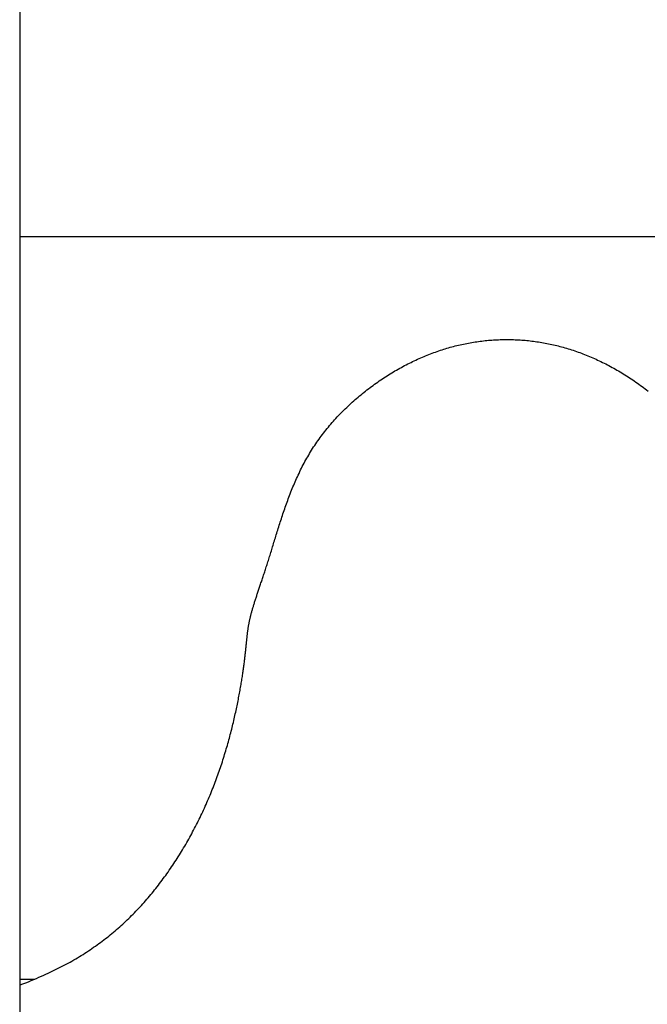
# Model space of a CAD drawing. Extents: x 0.9 to 11.8, y 2 to 7.2.
# Tile 7 of 18: x 4.9319 to 4.983, y 3.5625 to 3.6426. Entities that reach past the tile are written whole.
import ezdxf

# ---------------------------------------------------------------- set-up
doc = ezdxf.new("R2010")
doc.units = 0
doc.header["$MEASUREMENT"] = 0
doc.layers.get('0').update_dxf_attribs({"linetype": 'CONTINUOUS'})

msp = doc.modelspace()

# ---------------------------------------------------------------- linework, layer by layer
for p, q in [((4.931942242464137, 3.653672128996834), (4.93194224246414, 3.527571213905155)), ((4.969663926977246, 3.616445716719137), (4.969799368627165, 3.616460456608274)), ((4.969799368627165, 3.616460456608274), (4.969934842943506, 3.616474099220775)), ((4.969934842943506, 3.616474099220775), (4.970070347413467, 3.616486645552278)), ((4.970070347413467, 3.616486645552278), (4.970205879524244, 3.616498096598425)), ((4.970205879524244, 3.616498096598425), (4.970341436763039, 3.616508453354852)), ((4.970341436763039, 3.616508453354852), (4.970477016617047, 3.616517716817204)), ((4.970477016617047, 3.616517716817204), (4.97061261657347, 3.616525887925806)), ((4.97061261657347, 3.616525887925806), (4.970748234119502, 3.616532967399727)), ((4.970748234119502, 3.616532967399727), (4.970883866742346, 3.616538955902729)), ((4.970883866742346, 3.616538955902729), (4.971019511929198, 3.616543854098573)), ((4.971019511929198, 3.616543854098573), (4.971155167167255, 3.61654766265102)), ((4.971155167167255, 3.61654766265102), (4.971290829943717, 3.616550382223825)), ((4.971290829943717, 3.616550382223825), (4.971426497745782, 3.616552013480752)), ((4.971426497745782, 3.616552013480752), (4.971562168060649, 3.616552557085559)), ((4.971562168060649, 3.616552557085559), (4.971697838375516, 3.616552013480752)), ((4.971697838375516, 3.616552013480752), (4.971833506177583, 3.616550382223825)), ((4.971833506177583, 3.616550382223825), (4.971969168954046, 3.61654766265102)), ((4.971969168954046, 3.61654766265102), (4.972104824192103, 3.616543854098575)), ((4.972104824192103, 3.616543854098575), (4.972240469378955, 3.616538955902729)), ((4.972240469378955, 3.616538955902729), (4.972376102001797, 3.616532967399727)), ((4.972376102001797, 3.616532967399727), (4.972511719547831, 3.616525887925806)), ((4.972511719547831, 3.616525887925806), (4.972647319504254, 3.616517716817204)), ((4.972647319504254, 3.616517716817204), (4.972782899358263, 3.616508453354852)), ((4.972782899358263, 3.616508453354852), (4.972918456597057, 3.616498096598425)), ((4.972918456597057, 3.616498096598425), (4.973053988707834, 3.616486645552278)), ((4.973053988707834, 3.616486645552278), (4.973189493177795, 3.616474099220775)), ((4.973189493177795, 3.616474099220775), (4.973324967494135, 3.616460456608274)), ((4.973324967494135, 3.616460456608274), (4.973460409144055, 3.616445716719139)), ((4.966028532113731, 3.615629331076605), (4.966162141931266, 3.615674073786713)), ((4.966162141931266, 3.615674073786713), (4.966295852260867, 3.615717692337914)), ((4.966295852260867, 3.615717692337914), (4.966429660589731, 3.615760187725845)), ((4.966429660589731, 3.615760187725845), (4.966563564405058, 3.615801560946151)), ((4.966563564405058, 3.615801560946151), (4.966697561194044, 3.615841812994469)), ((4.966697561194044, 3.615841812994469), (4.966831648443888, 3.615880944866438)), ((4.966831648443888, 3.615880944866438), (4.966965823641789, 3.615918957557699)), ((4.966965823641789, 3.615918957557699), (4.967100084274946, 3.61595585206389)), ((4.967100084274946, 3.61595585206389), (4.967234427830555, 3.615991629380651)), ((4.967234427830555, 3.615991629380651), (4.967368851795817, 3.616026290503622)), ((4.967368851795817, 3.616026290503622), (4.967503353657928, 3.616059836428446)), ((4.967503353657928, 3.616059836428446), (4.96763793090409, 3.616092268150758)), ((4.96763793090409, 3.616092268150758), (4.967772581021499, 3.616123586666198)), ((4.967772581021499, 3.616123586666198), (4.967907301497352, 3.616153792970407)), ((4.967907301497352, 3.616153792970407), (4.968042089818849, 3.616182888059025)), ((4.968042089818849, 3.616182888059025), (4.968176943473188, 3.616210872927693)), ((4.968176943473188, 3.616210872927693), (4.968311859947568, 3.616237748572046)), ((4.968311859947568, 3.616237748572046), (4.968446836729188, 3.616263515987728)), ((4.968446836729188, 3.616263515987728), (4.968581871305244, 3.616288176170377)), ((4.968581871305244, 3.616288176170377), (4.968716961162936, 3.616311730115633)), ((4.968716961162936, 3.616311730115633), (4.968852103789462, 3.616334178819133)), ((4.968852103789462, 3.616334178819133), (4.968987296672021, 3.61635552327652)), ((4.968987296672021, 3.61635552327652), (4.969122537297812, 3.616375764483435)), ((4.969122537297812, 3.616375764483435), (4.969257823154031, 3.616394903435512)), ((4.969257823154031, 3.616394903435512), (4.969393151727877, 3.616412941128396)), ((4.969393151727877, 3.616412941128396), (4.969528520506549, 3.616429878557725)), ((4.969528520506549, 3.616429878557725), (4.969663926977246, 3.616445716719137)), ((4.973460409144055, 3.616445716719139), (4.973595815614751, 3.616429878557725)), ((4.973595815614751, 3.616429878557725), (4.973731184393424, 3.616412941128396)), ((4.973731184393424, 3.616412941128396), (4.973866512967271, 3.616394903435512)), ((4.973866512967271, 3.616394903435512), (4.97400179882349, 3.616375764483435)), ((4.97400179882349, 3.616375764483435), (4.974137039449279, 3.61635552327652)), ((4.974137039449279, 3.61635552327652), (4.974272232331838, 3.616334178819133)), ((4.974272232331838, 3.616334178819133), (4.974407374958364, 3.616311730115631)), ((4.974407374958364, 3.616311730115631), (4.974542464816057, 3.616288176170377)), ((4.974542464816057, 3.616288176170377), (4.974677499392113, 3.616263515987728)), ((4.974677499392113, 3.616263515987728), (4.974812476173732, 3.616237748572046)), ((4.974812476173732, 3.616237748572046), (4.974947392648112, 3.616210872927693)), ((4.974947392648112, 3.616210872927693), (4.975082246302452, 3.616182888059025)), ((4.975082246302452, 3.616182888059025), (4.975217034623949, 3.616153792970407)), ((4.975217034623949, 3.616153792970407), (4.975351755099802, 3.616123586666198)), ((4.975351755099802, 3.616123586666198), (4.975486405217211, 3.616092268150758)), ((4.975486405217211, 3.616092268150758), (4.97562098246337, 3.616059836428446)), ((4.97562098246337, 3.616059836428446), (4.975755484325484, 3.616026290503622)), ((4.975755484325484, 3.616026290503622), (4.975889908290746, 3.615991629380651)), ((4.975889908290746, 3.615991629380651), (4.976024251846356, 3.61595585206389)), ((4.976024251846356, 3.61595585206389), (4.976158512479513, 3.615918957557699)), ((4.976158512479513, 3.615918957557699), (4.976292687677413, 3.615880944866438)), ((4.976292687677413, 3.615880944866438), (4.976426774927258, 3.615841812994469)), ((4.976426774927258, 3.615841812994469), (4.976560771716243, 3.615801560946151)), ((4.976560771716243, 3.615801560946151), (4.97669467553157, 3.615760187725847)), ((4.97669467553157, 3.615760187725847), (4.976828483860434, 3.615717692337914)), ((4.976828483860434, 3.615717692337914), (4.976962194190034, 3.615674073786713)), ((4.976962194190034, 3.615674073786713), (4.977095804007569, 3.615629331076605)), ((4.964038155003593, 3.614822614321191), (4.96416995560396, 3.61488433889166)), ((4.96416995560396, 3.61488433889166), (4.964301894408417, 3.61494492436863)), ((4.964301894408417, 3.61494492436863), (4.96443396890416, 3.615004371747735)), ((4.96443396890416, 3.615004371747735), (4.964566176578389, 3.61506268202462)), ((4.964566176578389, 3.61506268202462), (4.964698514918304, 3.615119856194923)), ((4.964698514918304, 3.615119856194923), (4.9648309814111, 3.615175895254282)), ((4.9648309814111, 3.615175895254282), (4.964963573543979, 3.615230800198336)), ((4.964963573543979, 3.615230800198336), (4.965096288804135, 3.615284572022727)), ((4.965096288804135, 3.615284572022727), (4.965229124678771, 3.615337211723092)), ((4.965229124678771, 3.615337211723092), (4.965362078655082, 3.615388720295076)), ((4.965362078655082, 3.615388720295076), (4.965495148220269, 3.615439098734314)), ((4.965495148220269, 3.615439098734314), (4.96562833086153, 3.615488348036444)), ((4.96562833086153, 3.615488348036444), (4.965761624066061, 3.615536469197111)), ((4.965761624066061, 3.615536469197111), (4.965895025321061, 3.615583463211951)), ((4.965895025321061, 3.615583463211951), (4.966028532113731, 3.615629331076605)), ((4.977095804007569, 3.615629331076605), (4.977229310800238, 3.615583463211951)), ((4.977229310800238, 3.615583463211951), (4.977362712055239, 3.615536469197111)), ((4.977362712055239, 3.615536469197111), (4.97749600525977, 3.615488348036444)), ((4.97749600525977, 3.615488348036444), (4.97762918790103, 3.615439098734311)), ((4.97762918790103, 3.615439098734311), (4.977762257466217, 3.615388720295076)), ((4.977762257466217, 3.615388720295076), (4.977895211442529, 3.615337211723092)), ((4.977895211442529, 3.615337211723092), (4.978028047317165, 3.615284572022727)), ((4.978028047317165, 3.615284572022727), (4.978160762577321, 3.615230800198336)), ((4.978160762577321, 3.615230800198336), (4.9782933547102, 3.615175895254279)), ((4.9782933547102, 3.615175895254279), (4.978425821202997, 3.615119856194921)), ((4.978425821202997, 3.615119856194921), (4.978558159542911, 3.61506268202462)), ((4.978558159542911, 3.61506268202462), (4.978690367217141, 3.615004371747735)), ((4.978690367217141, 3.615004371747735), (4.978822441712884, 3.61494492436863)), ((4.978822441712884, 3.61494492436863), (4.97895438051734, 3.61488433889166)), ((4.97895438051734, 3.61488433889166), (4.979086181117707, 3.614822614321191)), ((4.962469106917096, 3.613993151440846), (4.962598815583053, 3.614068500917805)), ((4.962598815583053, 3.614068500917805), (4.962728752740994, 3.614142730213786)), ((4.962728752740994, 3.614142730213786), (4.962858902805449, 3.614215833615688)), ((4.962858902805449, 3.614215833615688), (4.962989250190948, 3.614287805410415)), ((4.962989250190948, 3.614287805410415), (4.963119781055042, 3.614358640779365)), ((4.963119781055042, 3.614358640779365), (4.963250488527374, 3.61442833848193)), ((4.963250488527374, 3.61442833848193), (4.96338136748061, 3.614496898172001)), ((4.96338136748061, 3.614496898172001), (4.963512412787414, 3.614564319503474)), ((4.963512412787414, 3.614564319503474), (4.963643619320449, 3.614630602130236)), ((4.963643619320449, 3.614630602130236), (4.963774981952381, 3.614695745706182)), ((4.963774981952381, 3.614695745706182), (4.963906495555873, 3.614759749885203)), ((4.963906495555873, 3.614759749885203), (4.964038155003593, 3.614822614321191)), ((4.979086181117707, 3.614822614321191), (4.979217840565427, 3.614759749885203)), ((4.979217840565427, 3.614759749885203), (4.979349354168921, 3.614695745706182)), ((4.979349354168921, 3.614695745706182), (4.979480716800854, 3.614630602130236)), ((4.979480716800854, 3.614630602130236), (4.979611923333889, 3.614564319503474)), ((4.979611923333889, 3.614564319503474), (4.979742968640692, 3.614496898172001)), ((4.979742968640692, 3.614496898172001), (4.979873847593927, 3.61442833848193)), ((4.979873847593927, 3.61442833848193), (4.98000455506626, 3.614358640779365)), ((4.98000455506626, 3.614358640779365), (4.980135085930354, 3.614287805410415)), ((4.980135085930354, 3.614287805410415), (4.980265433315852, 3.614215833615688)), ((4.980265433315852, 3.614215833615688), (4.980395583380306, 3.614142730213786)), ((4.980395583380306, 3.614142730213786), (4.980525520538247, 3.614068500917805)), ((4.980525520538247, 3.614068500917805), (4.980655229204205, 3.613993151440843)), ((4.961188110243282, 3.613179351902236), (4.961314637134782, 3.613265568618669)), ((4.961314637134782, 3.613265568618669), (4.961441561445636, 3.61335072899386)), ((4.961441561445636, 3.61335072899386), (4.96156886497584, 3.613434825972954)), ((4.96156886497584, 3.613434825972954), (4.961696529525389, 3.613517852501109)), ((4.961696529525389, 3.613517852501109), (4.961824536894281, 3.61359980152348)), ((4.961824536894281, 3.61359980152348), (4.961952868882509, 3.613680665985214)), ((4.961952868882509, 3.613680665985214), (4.962081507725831, 3.613760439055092)), ((4.962081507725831, 3.613760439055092), (4.962210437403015, 3.613839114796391)), ((4.962210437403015, 3.613839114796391), (4.962339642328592, 3.613916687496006)), ((4.962339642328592, 3.613916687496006), (4.962469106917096, 3.613993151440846)), ((4.980655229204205, 3.613993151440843), (4.980784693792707, 3.613916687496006)), ((4.980784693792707, 3.613916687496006), (4.980913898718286, 3.613839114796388)), ((4.980913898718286, 3.613839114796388), (4.98104282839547, 3.613760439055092)), ((4.98104282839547, 3.613760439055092), (4.981171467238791, 3.613680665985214)), ((4.981171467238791, 3.613680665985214), (4.981299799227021, 3.61359980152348)), ((4.981299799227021, 3.61359980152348), (4.981427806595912, 3.613517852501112)), ((4.981427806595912, 3.613517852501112), (4.981555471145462, 3.613434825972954)), ((4.981555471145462, 3.613434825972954), (4.981682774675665, 3.61335072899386)), ((4.981682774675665, 3.61335072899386), (4.981809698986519, 3.613265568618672)), ((4.981809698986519, 3.613265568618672), (4.981936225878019, 3.613179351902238)), ((4.960192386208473, 3.612452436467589), (4.960315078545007, 3.61254684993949)), ((4.960315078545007, 3.61254684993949), (4.960438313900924, 3.612640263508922)), ((4.960438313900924, 3.612640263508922), (4.960562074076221, 3.612732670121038)), ((4.960562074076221, 3.612732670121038), (4.960686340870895, 3.61282406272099)), ((4.960686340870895, 3.61282406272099), (4.960811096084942, 3.612914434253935)), ((4.960811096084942, 3.612914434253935), (4.960936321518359, 3.613003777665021)), ((4.960936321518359, 3.613003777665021), (4.96106199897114, 3.613092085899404)), ((4.96106199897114, 3.613092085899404), (4.961188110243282, 3.613179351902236)), ((4.981936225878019, 3.613179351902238), (4.98206233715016, 3.613092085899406)), ((4.98206233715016, 3.613092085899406), (4.982188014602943, 3.613003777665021)), ((4.982188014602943, 3.613003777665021), (4.982313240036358, 3.612914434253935)), ((4.982313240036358, 3.612914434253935), (4.982437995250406, 3.61282406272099)), ((4.982437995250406, 3.61282406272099), (4.98256226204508, 3.612732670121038)), ((4.98256226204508, 3.612732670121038), (4.982686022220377, 3.612640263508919)), ((4.982686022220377, 3.612640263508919), (4.982809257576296, 3.612546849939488)), ((4.982809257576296, 3.612546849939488), (4.982931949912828, 3.612452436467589)), ((4.959115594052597, 3.611558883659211), (4.9592325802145, 3.611661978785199)), ((4.9592325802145, 3.611661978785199), (4.95935027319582, 3.611764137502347)), ((4.95935027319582, 3.611764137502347), (4.959468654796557, 3.611865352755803)), ((4.959468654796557, 3.611865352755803), (4.959587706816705, 3.61196561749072)), ((4.959587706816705, 3.61196561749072), (4.959707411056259, 3.612064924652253)), ((4.959707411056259, 3.612064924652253), (4.959827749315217, 3.612163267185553)), ((4.959827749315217, 3.612163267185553), (4.959948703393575, 3.612260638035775)), ((4.959948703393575, 3.612260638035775), (4.960070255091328, 3.61235703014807)), ((4.960070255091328, 3.61235703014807), (4.960192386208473, 3.612452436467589)), ((4.982931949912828, 3.612452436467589), (4.983054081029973, 3.612357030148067)), ((4.958318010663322, 3.61081159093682), (4.958429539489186, 3.610921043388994)), ((4.958429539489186, 3.610921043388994), (4.958541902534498, 3.611029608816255)), ((4.958541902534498, 3.611029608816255), (4.95865508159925, 3.611137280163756)), ((4.95865508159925, 3.611137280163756), (4.95876905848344, 3.611244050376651)), ((4.95876905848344, 3.611244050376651), (4.958883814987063, 3.611349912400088)), ((4.958883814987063, 3.611349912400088), (4.958999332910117, 3.611454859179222)), ((4.958999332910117, 3.611454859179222), (4.959115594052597, 3.611558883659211)), ((4.957562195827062, 3.610021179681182), (4.957667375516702, 3.61013664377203)), ((4.957667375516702, 3.61013664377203), (4.957773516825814, 3.610251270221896)), ((4.957773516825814, 3.610251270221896), (4.957880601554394, 3.610365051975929)), ((4.957880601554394, 3.610365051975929), (4.957988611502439, 3.610477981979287)), ((4.957988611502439, 3.610477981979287), (4.958097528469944, 3.610590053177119)), ((4.958097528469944, 3.610590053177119), (4.958207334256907, 3.610701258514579)), ((4.958207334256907, 3.610701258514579), (4.958318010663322, 3.61081159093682)), ((4.956854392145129, 3.609190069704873), (4.956952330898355, 3.609311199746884)), ((4.956952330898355, 3.609311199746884), (4.957051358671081, 3.609431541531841)), ((4.957051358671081, 3.609431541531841), (4.957151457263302, 3.609551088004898)), ((4.957151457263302, 3.609551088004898), (4.957252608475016, 3.609669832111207)), ((4.957252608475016, 3.609669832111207), (4.957354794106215, 3.609787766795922)), ((4.957354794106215, 3.609787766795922), (4.957457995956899, 3.609904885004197)), ((4.957457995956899, 3.609904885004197), (4.957562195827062, 3.610021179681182)), ((4.956290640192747, 3.608447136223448), (4.956381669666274, 3.60857284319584)), ((4.956381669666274, 3.60857284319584), (4.956473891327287, 3.608697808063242)), ((4.956473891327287, 3.608697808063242), (4.956567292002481, 3.608822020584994)), ((4.956567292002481, 3.608822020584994), (4.956661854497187, 3.608945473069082)), ((4.956661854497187, 3.608945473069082), (4.956757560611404, 3.609068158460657)), ((4.956757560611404, 3.609068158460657), (4.956854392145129, 3.609190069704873)), ((4.955687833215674, 3.607547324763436), (4.955770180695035, 3.607677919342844)), ((4.955770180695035, 3.607677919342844), (4.955853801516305, 3.607807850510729)), ((4.955853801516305, 3.607807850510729), (4.955938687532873, 3.607937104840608)), ((4.955938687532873, 3.607937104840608), (4.956024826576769, 3.608065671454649)), ((4.956024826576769, 3.608065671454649), (4.956112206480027, 3.608193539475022)), ((4.956112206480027, 3.608193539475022), (4.956200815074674, 3.608320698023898)), ((4.956200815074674, 3.608320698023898), (4.956290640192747, 3.608447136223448)), ((4.955219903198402, 3.606751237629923), (4.955294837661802, 3.6068852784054)), ((4.955294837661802, 3.6068852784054), (4.955370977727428, 3.607018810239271)), ((4.955370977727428, 3.607018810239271), (4.955448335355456, 3.607151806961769)), ((4.955448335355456, 3.607151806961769), (4.955526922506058, 3.607284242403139)), ((4.955526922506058, 3.607284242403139), (4.955606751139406, 3.607416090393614)), ((4.955606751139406, 3.607416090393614), (4.955687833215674, 3.607547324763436)), ((4.954794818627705, 3.605937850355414), (4.954862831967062, 3.606074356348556)), ((4.954862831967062, 3.606074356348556), (4.954931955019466, 3.60621052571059)), ((4.954931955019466, 3.60621052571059), (4.95500220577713, 3.606346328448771)), ((4.95500220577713, 3.606346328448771), (4.955073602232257, 3.606481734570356)), ((4.955073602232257, 3.606481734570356), (4.955146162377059, 3.6066167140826)), ((4.955146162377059, 3.6066167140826), (4.955219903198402, 3.606751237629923)), ((4.954409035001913, 3.605113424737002), (4.954470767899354, 3.605251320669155)), ((4.954470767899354, 3.605251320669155), (4.954533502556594, 3.605389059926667)), ((4.954533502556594, 3.605389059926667), (4.954597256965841, 3.605526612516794)), ((4.954597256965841, 3.605526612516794), (4.954662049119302, 3.60566394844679)), ((4.954662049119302, 3.60566394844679), (4.954727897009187, 3.605801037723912)), ((4.954727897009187, 3.605801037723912), (4.954794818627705, 3.605937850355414)), ((4.954114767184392, 3.604422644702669), (4.954171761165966, 3.604560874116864)), ((4.954171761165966, 3.604560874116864), (4.954229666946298, 3.604699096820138)), ((4.954229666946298, 3.604699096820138), (4.954288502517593, 3.604837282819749)), ((4.954288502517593, 3.604837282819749), (4.954348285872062, 3.604975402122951)), ((4.954348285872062, 3.604975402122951), (4.954409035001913, 3.605113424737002)), ((4.95379094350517, 3.603594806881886), (4.953842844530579, 3.603732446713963)), ((4.953842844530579, 3.603732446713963), (4.953895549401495, 3.603870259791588)), ((4.953895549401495, 3.603870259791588), (4.953949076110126, 3.604008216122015)), ((4.953949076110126, 3.604008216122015), (4.954003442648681, 3.604146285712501)), ((4.954003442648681, 3.604146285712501), (4.954058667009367, 3.604284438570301)), ((4.954058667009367, 3.604284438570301), (4.954114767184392, 3.604422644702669)), ((4.953495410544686, 3.60277428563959), (4.953542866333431, 3.602910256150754)), ((4.953542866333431, 3.602910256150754), (4.953591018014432, 3.603046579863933)), ((4.953591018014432, 3.603046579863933), (4.953639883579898, 3.603183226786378)), ((4.953639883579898, 3.603183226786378), (4.953689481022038, 3.603320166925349)), ((4.953689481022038, 3.603320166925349), (4.953739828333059, 3.603457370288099)), ((4.953739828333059, 3.603457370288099), (4.95379094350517, 3.603594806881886)), ((4.953224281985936, 3.601967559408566), (4.953267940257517, 3.60210078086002)), ((4.953267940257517, 3.60210078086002), (4.953312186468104, 3.602234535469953)), ((4.953312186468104, 3.602234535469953), (4.953357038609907, 3.60236879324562)), ((4.953357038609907, 3.60236879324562), (4.953402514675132, 3.602503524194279)), ((4.953402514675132, 3.602503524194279), (4.953448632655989, 3.602638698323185)), ((4.953448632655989, 3.602638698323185), (4.953495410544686, 3.60277428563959)), ((4.952973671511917, 3.601181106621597), (4.953014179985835, 3.601310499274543)), ((4.953014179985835, 3.601310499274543), (4.953055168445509, 3.601440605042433)), ((4.953055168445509, 3.601440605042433), (4.953096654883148, 3.601571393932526)), ((4.953096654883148, 3.601571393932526), (4.95313865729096, 3.601702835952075)), ((4.95313865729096, 3.601702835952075), (4.953181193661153, 3.601834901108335)), ((4.953181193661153, 3.601834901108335), (4.953224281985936, 3.601967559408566)), ((4.952739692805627, 3.600421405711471), (4.952777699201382, 3.600545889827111)), ((4.952777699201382, 3.600545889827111), (4.952816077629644, 3.600671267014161)), ((4.952816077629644, 3.600671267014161), (4.952854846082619, 3.60079750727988)), ((4.952854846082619, 3.60079750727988), (4.952894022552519, 3.600924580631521)), ((4.952894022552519, 3.600924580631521), (4.952933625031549, 3.601052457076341)), ((4.952933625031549, 3.601052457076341), (4.952973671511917, 3.601181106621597)), ((4.952482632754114, 3.599577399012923), (4.952518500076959, 3.599694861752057)), ((4.952518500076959, 3.599694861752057), (4.952554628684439, 3.599813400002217)), ((4.952554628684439, 3.599813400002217), (4.952591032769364, 3.599932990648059)), ((4.952591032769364, 3.599932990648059), (4.95262772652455, 3.600053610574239)), ((4.95262772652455, 3.600053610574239), (4.952664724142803, 3.600175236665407)), ((4.952664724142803, 3.600175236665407), (4.952702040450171, 3.600297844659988)), ((4.952702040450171, 3.600297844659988), (4.952739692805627, 3.600421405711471)), ((4.952237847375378, 3.598786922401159), (4.952272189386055, 3.598896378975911)), ((4.952272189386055, 3.598896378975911), (4.952306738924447, 3.599006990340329)), ((4.952306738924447, 3.599006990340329), (4.952341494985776, 3.599118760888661)), ((4.952341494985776, 3.599118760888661), (4.952376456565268, 3.599231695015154)), ((4.952376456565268, 3.599231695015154), (4.95241162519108, 3.599345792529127)), ((4.95241162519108, 3.599345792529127), (4.952447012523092, 3.599461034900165)), ((4.952447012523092, 3.599461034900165), (4.952482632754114, 3.599577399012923)), ((4.951970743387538, 3.597952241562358), (4.952003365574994, 3.59805266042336)), ((4.952003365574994, 3.59805266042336), (4.952036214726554, 3.598154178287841)), ((4.952036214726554, 3.598154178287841), (4.952069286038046, 3.59825680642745)), ((4.952069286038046, 3.59825680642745), (4.952102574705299, 3.598360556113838)), ((4.952102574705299, 3.598360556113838), (4.952136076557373, 3.598465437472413)), ((4.952136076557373, 3.598465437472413), (4.952169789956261, 3.598571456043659)), ((4.952169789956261, 3.598571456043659), (4.952203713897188, 3.598678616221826)), ((4.952203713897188, 3.598678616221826), (4.952237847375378, 3.598786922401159)), ((4.951718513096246, 3.597187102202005), (4.951749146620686, 3.597279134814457)), ((4.951749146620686, 3.597279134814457), (4.951780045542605, 3.597372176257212)), ((4.951780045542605, 3.597372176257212), (4.95181120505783, 3.597466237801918)), ((4.95181120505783, 3.597466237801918), (4.951842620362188, 3.597561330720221)), ((4.951842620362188, 3.597561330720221), (4.951874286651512, 3.59765746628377)), ((4.951874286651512, 3.59765746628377), (4.951906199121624, 3.597754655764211)), ((4.951906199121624, 3.597754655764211), (4.951938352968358, 3.59785291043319)), ((4.951938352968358, 3.59785291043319), (4.951970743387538, 3.597952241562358)), ((4.951455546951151, 3.596402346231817), (4.951483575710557, 3.59648580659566)), ((4.951483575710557, 3.59648580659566), (4.951511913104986, 3.596570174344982)), ((4.951511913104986, 3.596570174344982), (4.951540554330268, 3.596655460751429)), ((4.951540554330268, 3.596655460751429), (4.951569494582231, 3.596741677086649)), ((4.951569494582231, 3.596741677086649), (4.951598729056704, 3.596828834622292)), ((4.951598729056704, 3.596828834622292), (4.951628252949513, 3.59691694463)), ((4.951628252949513, 3.59691694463), (4.951658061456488, 3.597006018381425)), ((4.951658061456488, 3.597006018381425), (4.951688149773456, 3.597096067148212)), ((4.951688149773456, 3.597096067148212), (4.951718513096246, 3.597187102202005)), ((4.951193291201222, 3.595615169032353), (4.951217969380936, 3.595690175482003)), ((4.951217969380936, 3.595690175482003), (4.951243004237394, 3.595765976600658)), ((4.951243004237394, 3.595765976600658), (4.951268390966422, 3.595842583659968)), ((4.951268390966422, 3.595842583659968), (4.951294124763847, 3.595920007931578)), ((4.951294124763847, 3.595920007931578), (4.951320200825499, 3.595998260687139)), ((4.951320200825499, 3.595998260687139), (4.951346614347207, 3.596077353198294)), ((4.951346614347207, 3.596077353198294), (4.951373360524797, 3.596157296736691)), ((4.951373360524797, 3.596157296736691), (4.9514004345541, 3.596238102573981)), ((4.9514004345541, 3.596238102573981), (4.951427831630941, 3.596319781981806)), ((4.951427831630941, 3.596319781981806), (4.951455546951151, 3.596402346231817)), ((4.950926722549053, 3.594772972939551), (4.950946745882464, 3.594839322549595)), ((4.950946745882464, 3.594839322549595), (4.950967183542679, 3.594906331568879)), ((4.950967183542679, 3.594906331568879), (4.950988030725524, 3.594974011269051)), ((4.950988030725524, 3.594974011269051), (4.95100928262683, 3.595042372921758)), ((4.95100928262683, 3.595042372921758), (4.951030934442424, 3.595111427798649)), ((4.951030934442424, 3.595111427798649), (4.951052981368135, 3.595181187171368)), ((4.951052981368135, 3.595181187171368), (4.951075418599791, 3.595251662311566)), ((4.951075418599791, 3.595251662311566), (4.951098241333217, 3.595322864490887)), ((4.951098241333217, 3.595322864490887), (4.951121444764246, 3.595394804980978)), ((4.951121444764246, 3.595394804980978), (4.951145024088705, 3.595467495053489)), ((4.951145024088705, 3.595467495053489), (4.951168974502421, 3.595540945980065)), ((4.951168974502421, 3.595540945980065), (4.951193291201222, 3.595615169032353)), ((4.950720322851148, 3.594023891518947), (4.950735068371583, 3.594083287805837)), ((4.950735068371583, 3.594083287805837), (4.950750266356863, 3.59414318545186)), ((4.950750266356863, 3.59414318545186), (4.950765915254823, 3.594203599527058)), ((4.950765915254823, 3.594203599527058), (4.950782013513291, 3.59426454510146)), ((4.950782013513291, 3.59426454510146), (4.950798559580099, 3.594326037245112)), ((4.950798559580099, 3.594326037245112), (4.950815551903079, 3.594388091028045)), ((4.950815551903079, 3.594388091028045), (4.950832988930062, 3.594450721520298)), ((4.950832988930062, 3.594450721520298), (4.95085086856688, 3.594513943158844)), ((4.95085086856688, 3.594513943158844), (4.95086918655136, 3.594577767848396)), ((4.95086918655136, 3.594577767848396), (4.950887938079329, 3.5946422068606)), ((4.950887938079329, 3.5946422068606), (4.950907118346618, 3.594707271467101)), ((4.950907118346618, 3.594707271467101), (4.950926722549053, 3.594772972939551)), ((4.950548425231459, 3.593175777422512), (4.950557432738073, 3.593230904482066)), ((4.950557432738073, 3.593230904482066), (4.950566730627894, 3.593286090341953)), ((4.950566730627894, 3.593286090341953), (4.950576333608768, 3.593341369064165)), ((4.950576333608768, 3.593341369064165), (4.950586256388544, 3.593396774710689)), ((4.950586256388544, 3.593396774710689), (4.950596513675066, 3.593452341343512)), ((4.950596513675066, 3.593452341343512), (4.950607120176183, 3.593508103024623)), ((4.950607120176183, 3.593508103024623), (4.950618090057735, 3.593564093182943)), ((4.950618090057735, 3.593564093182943), (4.950629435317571, 3.593620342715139)), ((4.950629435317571, 3.593620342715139), (4.950641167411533, 3.593676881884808)), ((4.950641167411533, 3.593676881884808), (4.950653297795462, 3.593733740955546)), ((4.950653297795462, 3.593733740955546), (4.950665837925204, 3.593790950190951)), ((4.950665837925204, 3.593790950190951), (4.950678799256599, 3.59384853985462)), ((4.950678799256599, 3.59384853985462), (4.950692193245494, 3.593906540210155)), ((4.950692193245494, 3.593906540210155), (4.950706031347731, 3.593964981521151)), ((4.950706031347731, 3.593964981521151), (4.950720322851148, 3.594023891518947)), ((4.950444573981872, 3.592391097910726), (4.95045106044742, 3.592448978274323)), ((4.95045106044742, 3.592448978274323), (4.950457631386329, 3.592506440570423)), ((4.950457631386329, 3.592506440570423), (4.950464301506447, 3.592563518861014)), ((4.950464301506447, 3.592563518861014), (4.950471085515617, 3.592620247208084)), ((4.950471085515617, 3.592620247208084), (4.95047799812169, 3.592676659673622)), ((4.95047799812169, 3.592676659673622), (4.950485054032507, 3.592732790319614)), ((4.950485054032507, 3.592732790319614), (4.950492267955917, 3.592788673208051)), ((4.950492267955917, 3.592788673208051), (4.950499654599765, 3.592844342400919)), ((4.950499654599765, 3.592844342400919), (4.950507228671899, 3.592899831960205)), ((4.950507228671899, 3.592899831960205), (4.950515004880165, 3.592955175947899)), ((4.950515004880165, 3.592955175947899), (4.950522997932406, 3.593010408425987)), ((4.950522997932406, 3.593010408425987), (4.950531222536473, 3.593065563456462)), ((4.950531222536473, 3.593065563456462), (4.950539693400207, 3.593120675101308)), ((4.950539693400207, 3.593120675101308), (4.950548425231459, 3.593175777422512)), ((4.950361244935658, 3.59158511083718), (4.950367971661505, 3.59165152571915)), ((4.950367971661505, 3.59165152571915), (4.950374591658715, 3.591717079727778)), ((4.950374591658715, 3.591717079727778), (4.950381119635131, 3.591781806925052)), ((4.950381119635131, 3.591781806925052), (4.950387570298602, 3.591845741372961)), ((4.950387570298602, 3.591845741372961), (4.950393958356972, 3.591908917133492)), ((4.950393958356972, 3.591908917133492), (4.950400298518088, 3.591971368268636)), ((4.950400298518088, 3.591971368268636), (4.950406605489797, 3.592033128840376)), ((4.950406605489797, 3.592033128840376), (4.950412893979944, 3.592094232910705)), ((4.950412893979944, 3.592094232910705), (4.950419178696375, 3.592154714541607)), ((4.950419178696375, 3.592154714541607), (4.950425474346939, 3.592214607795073)), ((4.950425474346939, 3.592214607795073), (4.950431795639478, 3.592273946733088)), ((4.950431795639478, 3.592273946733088), (4.95043815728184, 3.592332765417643)), ((4.95043815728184, 3.592332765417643), (4.950444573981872, 3.592391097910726)), ((4.950276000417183, 3.590787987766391), (4.950284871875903, 3.590866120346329)), ((4.950284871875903, 3.590866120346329), (4.950293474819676, 3.590943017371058)), ((4.950293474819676, 3.590943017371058), (4.950301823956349, 3.591018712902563)), ((4.950301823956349, 3.591018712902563), (4.950309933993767, 3.591093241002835)), ((4.950309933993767, 3.591093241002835), (4.950317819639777, 3.591166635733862)), ((4.950317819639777, 3.591166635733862), (4.950325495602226, 3.591238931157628)), ((4.950325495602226, 3.591238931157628), (4.950332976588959, 3.591310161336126)), ((4.950332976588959, 3.591310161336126), (4.950340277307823, 3.591380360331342)), ((4.950340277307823, 3.591380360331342), (4.950347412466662, 3.591449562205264)), ((4.950347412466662, 3.591449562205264), (4.950354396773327, 3.591517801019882)), ((4.950354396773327, 3.591517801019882), (4.950361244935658, 3.59158511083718)), ((4.950169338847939, 3.589931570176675), (4.950181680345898, 3.590023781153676)), ((4.950181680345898, 3.590023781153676), (4.950193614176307, 3.590114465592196)), ((4.950193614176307, 3.590114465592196), (4.950205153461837, 3.590203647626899)), ((4.950205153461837, 3.590203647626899), (4.950216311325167, 3.590291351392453)), ((4.950216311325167, 3.590291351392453), (4.950227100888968, 3.590377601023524)), ((4.950227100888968, 3.590377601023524), (4.950237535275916, 3.59046242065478)), ((4.950237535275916, 3.59046242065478), (4.950247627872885, 3.590545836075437)), ((4.950247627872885, 3.590545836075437), (4.95025739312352, 3.590627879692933)), ((4.95025739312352, 3.590627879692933), (4.950266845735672, 3.590708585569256)), ((4.950266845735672, 3.590708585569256), (4.950276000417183, 3.590787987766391)), ((4.950054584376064, 3.589137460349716), (4.950070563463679, 3.589242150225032)), ((4.950070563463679, 3.589242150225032), (4.950086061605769, 3.589345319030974)), ((4.950086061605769, 3.589345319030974), (4.950101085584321, 3.58944695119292)), ((4.950101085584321, 3.58944695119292), (4.950115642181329, 3.589547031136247)), ((4.950115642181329, 3.589547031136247), (4.95012973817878, 3.589645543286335)), ((4.95012973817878, 3.589645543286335), (4.950143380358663, 3.589742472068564)), ((4.950143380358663, 3.589742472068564), (4.950156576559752, 3.589837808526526)), ((4.950156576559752, 3.589837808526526), (4.950169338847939, 3.589931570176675)), ((4.949928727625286, 3.588363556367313), (4.949948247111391, 3.588478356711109)), ((4.949948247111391, 3.588478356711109), (4.949967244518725, 3.588591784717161)), ((4.949967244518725, 3.588591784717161), (4.949985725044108, 3.588703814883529)), ((4.949985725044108, 3.588703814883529), (4.950003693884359, 3.588814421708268)), ((4.950003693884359, 3.588814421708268), (4.950021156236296, 3.588923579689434)), ((4.950021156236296, 3.588923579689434), (4.950038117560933, 3.589031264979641)), ((4.950038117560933, 3.589031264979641), (4.950054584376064, 3.589137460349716)), ((4.94977703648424, 3.587523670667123), (4.949800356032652, 3.587647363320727)), ((4.949800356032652, 3.587647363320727), (4.949823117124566, 3.587769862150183)), ((4.949823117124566, 3.587769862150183), (4.949845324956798, 3.587891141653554)), ((4.949845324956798, 3.587891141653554), (4.949866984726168, 3.588011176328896)), ((4.949866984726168, 3.588011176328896), (4.949888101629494, 3.588129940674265)), ((4.949888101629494, 3.588129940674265), (4.949908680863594, 3.588247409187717)), ((4.949908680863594, 3.588247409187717), (4.949928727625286, 3.588363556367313)), ((4.94962510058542, 3.586757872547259), (4.949651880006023, 3.586888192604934)), ((4.949651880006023, 3.586888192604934), (4.949678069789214, 3.58701747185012)), ((4.949678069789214, 3.58701747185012), (4.949703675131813, 3.587145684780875)), ((4.949703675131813, 3.587145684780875), (4.949728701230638, 3.587272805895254)), ((4.949728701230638, 3.587272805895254), (4.949753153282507, 3.58739880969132)), ((4.949753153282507, 3.58739880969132), (4.94977703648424, 3.587523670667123)), ((4.949451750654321, 3.585955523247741), (4.949482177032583, 3.586091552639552)), ((4.949482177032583, 3.586091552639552), (4.949511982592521, 3.58622669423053)), ((4.949511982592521, 3.58622669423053), (4.949541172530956, 3.586360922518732)), ((4.949541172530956, 3.586360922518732), (4.949569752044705, 3.586494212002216)), ((4.949569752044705, 3.586494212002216), (4.949597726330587, 3.58662653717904)), ((4.949597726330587, 3.58662653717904), (4.94962510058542, 3.586757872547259)), ((4.949255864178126, 3.585122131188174), (4.949290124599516, 3.585262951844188)), ((4.949290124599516, 3.585262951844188), (4.949323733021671, 3.585403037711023)), ((4.949323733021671, 3.585403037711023), (4.949356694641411, 3.585542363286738)), ((4.949356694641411, 3.585542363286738), (4.949389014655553, 3.58568090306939)), ((4.949389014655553, 3.58568090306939), (4.949420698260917, 3.58581863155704)), ((4.949420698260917, 3.58581863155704), (4.949451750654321, 3.585955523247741)), ((4.949074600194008, 3.58440789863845), (4.949112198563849, 3.584552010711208)), ((4.949112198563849, 3.584552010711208), (4.949149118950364, 3.584695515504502)), ((4.949149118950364, 3.584695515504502), (4.949185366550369, 3.58483838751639)), ((4.949185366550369, 3.58483838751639), (4.949220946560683, 3.584980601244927)), ((4.949220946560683, 3.584980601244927), (4.949255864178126, 3.585122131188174)), ((4.948834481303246, 3.583531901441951), (4.948876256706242, 3.583679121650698)), ((4.948876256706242, 3.583679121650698), (4.948917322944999, 3.583825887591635)), ((4.948917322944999, 3.583825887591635), (4.948957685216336, 3.58397217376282)), ((4.948957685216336, 3.58397217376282), (4.94899734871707, 3.584117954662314)), ((4.94899734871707, 3.584117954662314), (4.949036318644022, 3.584263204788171)), ((4.949036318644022, 3.584263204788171), (4.949074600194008, 3.58440789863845)), ((4.948614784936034, 3.5827898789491), (4.948660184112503, 3.582938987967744)), ((4.948660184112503, 3.582938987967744), (4.948704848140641, 3.583087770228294)), ((4.948704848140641, 3.583087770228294), (4.948748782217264, 3.583236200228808)), ((4.948748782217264, 3.583236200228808), (4.948791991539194, 3.58338425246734)), ((4.948791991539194, 3.58338425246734), (4.948834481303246, 3.583531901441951)), ((4.948326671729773, 3.581889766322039), (4.948376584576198, 3.58204031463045)), ((4.948376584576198, 3.58204031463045), (4.948425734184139, 3.582190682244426)), ((4.948425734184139, 3.582190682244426), (4.94847412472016, 3.582340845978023)), ((4.94847412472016, 3.582340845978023), (4.948521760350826, 3.582490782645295)), ((4.948521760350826, 3.582490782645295), (4.948568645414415, 3.582640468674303)), ((4.948568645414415, 3.582640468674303), (4.948614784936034, 3.5827898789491)), ((4.948065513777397, 3.581135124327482), (4.948119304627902, 3.581286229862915)), ((4.948119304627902, 3.581286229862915), (4.948172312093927, 3.58143726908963)), ((4.948172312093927, 3.58143726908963), (4.948224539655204, 3.581588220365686)), ((4.948224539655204, 3.581588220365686), (4.948275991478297, 3.581739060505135)), ((4.948275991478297, 3.581739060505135), (4.948326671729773, 3.581889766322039)), ((4.947784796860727, 3.580379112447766), (4.947842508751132, 3.580530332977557)), ((4.947842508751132, 3.580530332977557), (4.947899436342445, 3.580681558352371)), ((4.947899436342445, 3.580681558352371), (4.947955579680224, 3.580832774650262)), ((4.947955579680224, 3.580832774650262), (4.948010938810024, 3.580983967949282)), ((4.948010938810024, 3.580983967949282), (4.948065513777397, 3.581135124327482)), ((4.947422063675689, 3.579472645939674), (4.947484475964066, 3.579623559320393)), ((4.947484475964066, 3.579623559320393), (4.947546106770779, 3.579774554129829)), ((4.947546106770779, 3.579774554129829), (4.947606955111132, 3.579925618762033)), ((4.947606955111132, 3.579925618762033), (4.947667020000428, 3.580076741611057)), ((4.947667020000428, 3.580076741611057), (4.947726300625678, 3.580227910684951)), ((4.947726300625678, 3.580227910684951), (4.947784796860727, 3.580379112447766)), ((4.947098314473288, 3.578719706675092), (4.947164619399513, 3.578870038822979)), ((4.947164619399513, 3.578870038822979), (4.947230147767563, 3.579020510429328)), ((4.947230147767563, 3.579020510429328), (4.947294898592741, 3.579171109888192)), ((4.947294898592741, 3.579171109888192), (4.947358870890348, 3.579321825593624)), ((4.947358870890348, 3.579321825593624), (4.947422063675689, 3.579472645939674)), ((4.94675517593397, 3.577970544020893), (4.946825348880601, 3.578120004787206)), ((4.946825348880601, 3.578120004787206), (4.946894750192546, 3.578269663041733)), ((4.946894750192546, 3.578269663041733), (4.946963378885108, 3.578419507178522)), ((4.946963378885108, 3.578419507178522), (4.947031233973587, 3.578569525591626)), ((4.947031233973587, 3.578569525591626), (4.947098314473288, 3.578719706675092)), ((4.946317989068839, 3.57707857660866), (4.946392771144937, 3.577226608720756)), ((4.946392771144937, 3.577226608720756), (4.946466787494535, 3.577374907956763)), ((4.946466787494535, 3.577374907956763), (4.946540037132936, 3.577523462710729)), ((4.946540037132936, 3.577523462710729), (4.946612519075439, 3.577672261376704)), ((4.946612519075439, 3.577672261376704), (4.94668423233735, 3.577821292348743)), ((4.94668423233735, 3.577821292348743), (4.94675517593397, 3.577970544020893)), ((4.945932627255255, 3.576342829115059), (4.946011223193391, 3.576489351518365)), ((4.946011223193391, 3.576489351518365), (4.946089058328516, 3.576636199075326)), ((4.946089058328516, 3.576636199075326), (4.94616613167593, 3.576783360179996)), ((4.94616613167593, 3.576783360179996), (4.946242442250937, 3.576930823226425)), ((4.946242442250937, 3.576930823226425), (4.946317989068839, 3.57707857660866)), ((4.945445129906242, 3.575471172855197), (4.945528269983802, 3.575615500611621)), ((4.945528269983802, 3.575615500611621), (4.945610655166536, 3.575760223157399)), ((4.945610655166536, 3.575760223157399), (4.945692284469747, 3.575905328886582)), ((4.945692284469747, 3.575905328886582), (4.945773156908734, 3.576050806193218)), ((4.945773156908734, 3.576050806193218), (4.945853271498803, 3.576196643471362)), ((4.945853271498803, 3.576196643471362), (4.945932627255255, 3.576342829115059)), ((4.945018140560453, 3.574755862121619), (4.945105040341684, 3.57489804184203)), ((4.945105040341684, 3.57489804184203), (4.945191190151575, 3.575040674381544)), ((4.945191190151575, 3.575040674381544), (4.94527658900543, 3.575183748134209)), ((4.94527658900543, 3.575183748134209), (4.945361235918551, 3.575327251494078)), ((4.945361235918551, 3.575327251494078), (4.945445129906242, 3.575471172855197)), ((4.944481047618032, 3.573912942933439), (4.944572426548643, 3.574052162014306)), ((4.944572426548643, 3.574052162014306), (4.944663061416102, 3.574191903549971)), ((4.944663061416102, 3.574191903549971), (4.944752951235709, 3.574332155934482)), ((4.944752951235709, 3.574332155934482), (4.944842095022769, 3.574472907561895)), ((4.944842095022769, 3.574472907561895), (4.944930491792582, 3.574614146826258)), ((4.944930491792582, 3.574614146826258), (4.945018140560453, 3.574755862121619)), ((4.943917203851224, 3.573089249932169), (4.944013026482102, 3.573225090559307)), ((4.944013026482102, 3.573225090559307), (4.944108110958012, 3.573361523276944)), ((4.944108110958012, 3.573361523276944), (4.944202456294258, 3.573498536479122)), ((4.944202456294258, 3.573498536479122), (4.944296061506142, 3.573636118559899)), ((4.944296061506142, 3.573636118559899), (4.944388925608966, 3.573774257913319)), ((4.944388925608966, 3.573774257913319), (4.944481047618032, 3.573912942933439)), ((4.943326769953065, 3.572287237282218), (4.943427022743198, 3.572419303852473)), ((4.943427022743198, 3.572419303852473), (4.943526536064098, 3.572552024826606)), ((4.943526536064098, 3.572552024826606), (4.943625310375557, 3.57268539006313)), ((4.943625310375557, 3.57268539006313), (4.943723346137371, 3.572819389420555)), ((4.943723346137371, 3.572819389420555), (4.943820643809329, 3.572954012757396)), ((4.943820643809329, 3.572954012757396), (4.943917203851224, 3.573089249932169)), ((4.942709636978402, 3.571509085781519), (4.942814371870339, 3.57163704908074)), ((4.942814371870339, 3.57163704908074), (4.942918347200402, 3.571765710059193)), ((4.942918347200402, 3.571765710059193), (4.943021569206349, 3.571895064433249)), ((4.943021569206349, 3.571895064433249), (4.943124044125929, 3.572025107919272)), ((4.943124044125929, 3.572025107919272), (4.943225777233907, 3.572155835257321)), ((4.943225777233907, 3.572155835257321), (4.943326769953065, 3.572287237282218)), ((4.942064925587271, 3.570756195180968), (4.942174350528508, 3.570879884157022)), ((4.942174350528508, 3.570879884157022), (4.942282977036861, 3.571004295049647)), ((4.942282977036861, 3.571004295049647), (4.942390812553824, 3.571129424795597)), ((4.942390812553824, 3.571129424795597), (4.942497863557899, 3.571255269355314)), ((4.942497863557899, 3.571255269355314), (4.942604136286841, 3.571381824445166)), ((4.942604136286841, 3.571381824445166), (4.942709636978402, 3.571509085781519)), ((4.941275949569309, 3.569910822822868), (4.94139117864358, 3.570029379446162)), ((4.94139117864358, 3.570029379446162), (4.941505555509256, 3.570148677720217)), ((4.941505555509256, 3.570148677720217), (4.941619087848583, 3.570268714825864)), ((4.941619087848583, 3.570268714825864), (4.941731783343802, 3.570389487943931)), ((4.941731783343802, 3.570389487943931), (4.941843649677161, 3.570510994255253)), ((4.941843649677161, 3.570510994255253), (4.941954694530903, 3.570633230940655)), ((4.941954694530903, 3.570633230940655), (4.942064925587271, 3.570756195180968)), ((4.940444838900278, 3.569101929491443), (4.940566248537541, 3.569215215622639)), ((4.940566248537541, 3.569215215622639), (4.940686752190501, 3.569329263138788)), ((4.940686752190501, 3.569329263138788), (4.940806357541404, 3.569444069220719)), ((4.940806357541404, 3.569444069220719), (4.940925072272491, 3.569559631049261)), ((4.940925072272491, 3.569559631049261), (4.941042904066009, 3.569675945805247)), ((4.941042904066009, 3.569675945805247), (4.941159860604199, 3.569793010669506)), ((4.941159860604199, 3.569793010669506), (4.941275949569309, 3.569910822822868)), ((4.939568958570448, 3.568330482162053), (4.939696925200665, 3.568438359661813)), ((4.939696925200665, 3.568438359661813), (4.939823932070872, 3.568547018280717)), ((4.939823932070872, 3.568547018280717), (4.939949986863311, 3.568656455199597)), ((4.939949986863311, 3.568656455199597), (4.940075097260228, 3.568766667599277)), ((4.940075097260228, 3.568766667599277), (4.940199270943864, 3.568877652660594)), ((4.940199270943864, 3.568877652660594), (4.940322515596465, 3.568989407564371)), ((4.940322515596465, 3.568989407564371), (4.940444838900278, 3.569101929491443)), ((4.938509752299, 3.567495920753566), (4.938645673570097, 3.567597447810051)), ((4.938645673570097, 3.567597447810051), (4.93878057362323, 3.567699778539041)), ((4.93878057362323, 3.567699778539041), (4.938914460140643, 3.567802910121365)), ((4.938914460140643, 3.567802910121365), (4.93904734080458, 3.567906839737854)), ((4.93904734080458, 3.567906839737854), (4.939179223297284, 3.568011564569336)), ((4.939179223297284, 3.568011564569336), (4.939310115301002, 3.568117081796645)), ((4.939310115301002, 3.568117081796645), (4.939440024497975, 3.568223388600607)), ((4.939440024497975, 3.568223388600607), (4.939568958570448, 3.568330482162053)), ((4.937384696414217, 3.566712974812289), (4.937529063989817, 3.566807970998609)), ((4.937529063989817, 3.566807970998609), (4.937672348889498, 3.566903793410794)), ((4.937672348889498, 3.566903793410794), (4.937814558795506, 3.567000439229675)), ((4.937814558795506, 3.567000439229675), (4.937955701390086, 3.567097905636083)), ((4.937955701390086, 3.567097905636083), (4.938095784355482, 3.567196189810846)), ((4.938095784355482, 3.567196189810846), (4.938234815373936, 3.567295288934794)), ((4.938234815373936, 3.567295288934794), (4.938372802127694, 3.567395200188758)), ((4.938372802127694, 3.567395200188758), (4.938509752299, 3.567495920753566)), ((4.936189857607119, 3.565983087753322), (4.936343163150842, 3.566071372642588)), ((4.936343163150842, 3.566071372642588), (4.936495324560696, 3.566160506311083)), ((4.936495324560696, 3.566160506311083), (4.936646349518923, 3.566250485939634)), ((4.936646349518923, 3.566250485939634), (4.936796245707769, 3.566341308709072)), ((4.936796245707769, 3.566341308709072), (4.936945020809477, 3.566432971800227)), ((4.936945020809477, 3.566432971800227), (4.937092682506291, 3.566525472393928)), ((4.937092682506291, 3.566525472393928), (4.937239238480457, 3.566618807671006)), ((4.937239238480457, 3.566618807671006), (4.937384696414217, 3.566712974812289)), ((4.934593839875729, 3.565147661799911), (4.934758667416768, 3.565227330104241)), ((4.934758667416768, 3.565227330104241), (4.934922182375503, 3.565307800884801)), ((4.934922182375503, 3.565307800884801), (4.935084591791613, 3.565389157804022)), ((4.935084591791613, 3.565389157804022), (4.935245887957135, 3.565471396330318)), ((4.935245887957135, 3.565471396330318), (4.935406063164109, 3.565554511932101)), ((4.935406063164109, 3.565554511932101), (4.935565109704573, 3.565638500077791)), ((4.935565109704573, 3.565638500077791), (4.935723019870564, 3.565723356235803)), ((4.935723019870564, 3.565723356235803), (4.93587978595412, 3.565809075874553)), ((4.93587978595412, 3.565809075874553), (4.936035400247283, 3.565895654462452)), ((4.936035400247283, 3.565895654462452), (4.936189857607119, 3.565983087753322)), ((4.932646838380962, 3.564301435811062), (4.932862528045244, 3.564389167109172)), ((4.932862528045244, 3.564389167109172), (4.933083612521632, 3.564480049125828)), ((4.933083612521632, 3.564480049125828), (4.933301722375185, 3.5645708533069)), ((4.933301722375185, 3.5645708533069), (4.933510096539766, 3.564658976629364)), ((4.933510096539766, 3.564658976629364), (4.933708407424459, 3.564744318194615)), ((4.933708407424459, 3.564744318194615), (4.933897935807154, 3.564827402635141)), ((4.933897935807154, 3.564827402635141), (4.934079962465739, 3.564908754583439)), ((4.934079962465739, 3.564908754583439), (4.934255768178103, 3.564988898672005)), ((4.934255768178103, 3.564988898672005), (4.934426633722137, 3.56506835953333)), ((4.934426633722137, 3.56506835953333), (4.934593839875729, 3.565147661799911)), ((4.931942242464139, 3.564023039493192), (4.932005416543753, 3.564046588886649)), ((4.932005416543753, 3.564046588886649), (4.932115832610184, 3.564089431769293)), ((4.932115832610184, 3.564089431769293), (4.93226512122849, 3.564148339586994)), ((4.93226512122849, 3.564148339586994), (4.932444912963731, 3.564220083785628)), ((4.932444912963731, 3.564220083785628), (4.932646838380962, 3.564301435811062))]:
    msp.add_line(p, q)
for points in [[(5.014009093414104, 3.62490614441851), (4.931942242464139, 3.62490614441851)], [(4.931942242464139, 3.564506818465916), (4.933172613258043, 3.564506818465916)]]:
    msp.add_lwpolyline(points)

doc.saveas('drawing.dxf')
